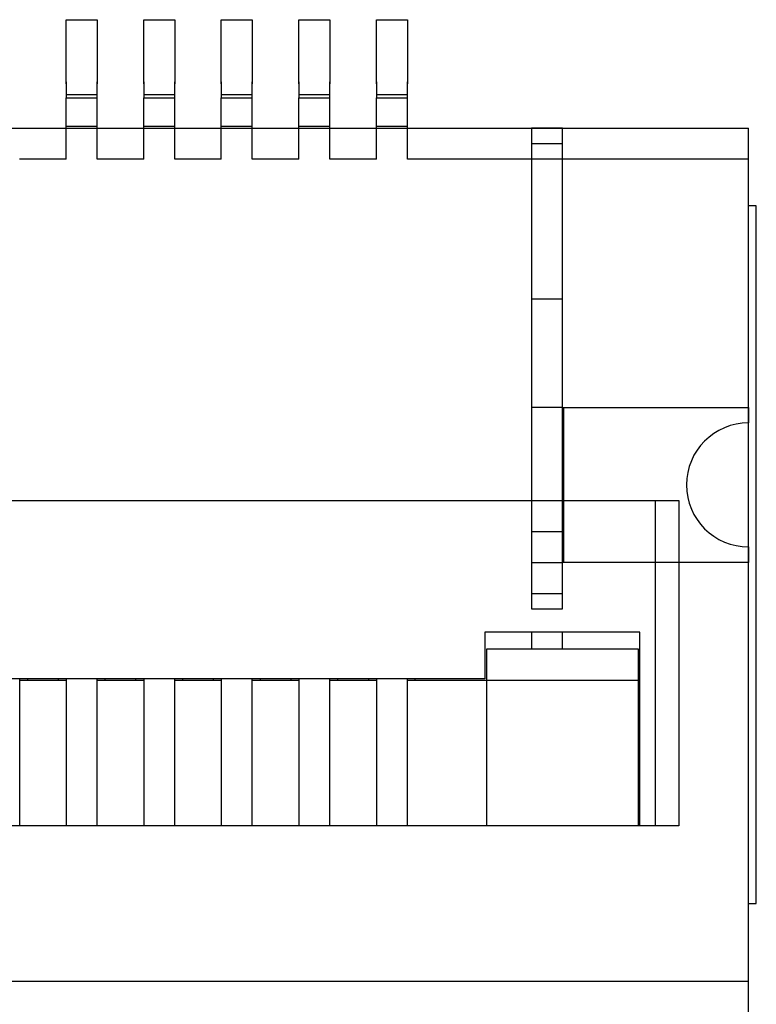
# Model space of a CAD drawing. Header units: inches. Extents: x -13 to 240, y -18 to 126.
# Tile 63 of 112: x 192.93 to 197.68, y 47.62 to 53.97. Entities that reach past the tile are written whole.
import ezdxf

# ---------------------------------------------------------------- set-up
doc = ezdxf.new("R2010")
doc.units = ezdxf.units.IN
doc.header["$LTSCALE"] = 1.21
doc.header["$MEASUREMENT"] = 0
doc.layers.get('0').update_dxf_attribs({"linetype": 'CONTINUOUS'})
doc.layers.add('6871XX149022_PATTE_1', color=7, linetype='CONTINUOUS')

msp = doc.modelspace()

# ---------------------------------------------------------------- linework, layer by layer
at = {"color": 7, "linetype": 'Continuous'}
for p, q in [((193.2266, 53.5518), (193.2266, 53.9663)), ((193.2266, 53.9663), (193.4266, 53.9663)), ((193.4266, 53.9663), (193.4266, 53.5518)), ((193.7266, 53.5518), (193.7266, 53.9663)), ((193.7266, 53.9663), (193.9266, 53.9663)), ((193.9266, 53.9663), (193.9266, 53.5518)), ((194.2266, 53.5518), (194.2266, 53.9663)), ((194.2266, 53.9663), (194.4266, 53.9663)), ((194.4266, 53.9663), (194.4266, 53.5518)), ((194.7266, 53.5518), (194.7266, 53.9663)), ((194.7266, 53.9663), (194.9266, 53.9663)), ((194.9266, 53.9663), (194.9266, 53.5518)), ((195.2266, 53.5518), (195.2266, 53.9663)), ((195.2266, 53.9663), (195.4266, 53.9663)), ((195.4266, 53.9663), (195.4266, 53.5518)), ((193.2268, 53.5659), (193.2268, 53.4623)), ((193.4268, 53.4623), (193.4268, 53.5659)), ((193.7268, 53.5659), (193.7268, 53.4623)), ((193.9268, 53.4623), (193.9268, 53.5659)), ((194.2268, 53.5659), (194.2268, 53.4623)), ((194.4268, 53.4623), (194.4268, 53.5659)), ((194.7268, 53.5659), (194.7268, 53.4623)), ((194.9268, 53.4623), (194.9268, 53.5659)), ((195.2268, 53.5659), (195.2268, 53.4623)), ((195.4268, 53.4623), (195.4268, 53.5659)), ((193.2268, 53.4833), (193.4268, 53.4833)), ((193.7268, 53.4833), (193.9268, 53.4833)), ((194.2268, 53.4833), (194.4268, 53.4833)), ((194.7268, 53.4833), (194.9268, 53.4833)), ((195.2268, 53.4833), (195.4268, 53.4833)), ((193.2266, 53.0663), (193.2266, 53.4623)), ((193.2266, 53.4623), (193.4266, 53.4623)), ((193.4266, 53.0663), (193.4266, 53.4623)), ((193.7266, 53.0663), (193.7266, 53.4623)), ((193.7266, 53.4623), (193.9266, 53.4623)), ((193.9266, 53.0663), (193.9266, 53.4623)), ((194.2266, 53.0663), (194.2266, 53.4623)), ((194.2266, 53.4623), (194.4266, 53.4623)), ((194.4266, 53.0663), (194.4266, 53.4623)), ((194.7266, 53.0663), (194.7266, 53.4623)), ((194.7266, 53.4623), (194.9266, 53.4623)), ((194.9266, 53.0663), (194.9266, 53.4623)), ((195.2266, 53.0663), (195.2266, 53.4623)), ((195.2266, 53.4623), (195.4266, 53.4623)), ((195.4266, 53.0663), (195.4266, 53.4623)), ((193.4266, 53.2769), (193.2266, 53.2769)), ((193.9266, 53.2769), (193.7266, 53.2769)), ((194.4266, 53.2769), (194.2266, 53.2769)), ((194.9266, 53.2769), (194.7266, 53.2769)), ((195.4266, 53.2769), (195.2266, 53.2769)), ((178.5266, 53.2663), (197.6266, 53.2663)), ((197.6266, 47.4663), (197.6266, 53.2663)), ((193.2266, 53.0663), (192.9266, 53.0663)), ((193.7266, 53.0663), (193.4266, 53.0663)), ((194.2266, 53.0663), (193.9266, 53.0663)), ((194.7266, 53.0663), (194.4266, 53.0663)), ((195.2266, 53.0663), (194.9266, 53.0663)), ((197.6266, 53.0663), (195.4266, 53.0663)), ((197.6768, 52.7659), (197.6266, 52.7659)), ((197.6768, 48.2659), (197.6768, 52.7659)), ((178.9766, 50.8663), (197.1766, 50.8663)), ((197.0266, 48.7663), (197.0266, 50.8663)), ((197.1766, 50.8663), (197.1766, 48.7663)), ((195.9268, 50.0159), (195.9268, 49.7159)), ((196.9268, 50.0159), (195.9268, 50.0159)), ((196.2266, 50.0159), (196.2266, 49.9059)), ((196.4266, 49.9059), (196.4266, 50.0159)), ((196.9268, 48.7663), (196.9268, 50.0159)), ((195.9368, 49.9059), (195.9368, 48.7663)), ((196.9168, 49.9059), (195.9368, 49.9059)), ((196.9168, 48.7663), (196.9168, 49.9059)), ((195.9268, 49.7159), (180.2268, 49.7159)), ((192.9268, 48.7663), (192.9268, 49.7159)), ((192.9268, 49.7059), (193.2268, 49.7059)), ((192.9766, 49.7159), (192.9766, 49.7059)), ((193.1766, 49.7059), (193.1766, 49.7159)), ((193.2268, 49.7159), (193.2268, 48.7663)), ((193.4268, 48.7663), (193.4268, 49.7159)), ((193.4268, 49.7059), (193.7268, 49.7059)), ((193.4766, 49.7159), (193.4766, 49.7059)), ((193.6766, 49.7059), (193.6766, 49.7159)), ((193.7268, 49.7159), (193.7268, 48.7663)), ((193.9268, 48.7663), (193.9268, 49.7159)), ((193.9268, 49.7059), (194.2268, 49.7059)), ((193.9766, 49.7159), (193.9766, 49.7059)), ((194.1766, 49.7059), (194.1766, 49.7159)), ((194.2268, 49.7159), (194.2268, 48.7663)), ((194.4268, 48.7663), (194.4268, 49.7159)), ((194.4268, 49.7059), (194.7268, 49.7059)), ((194.4766, 49.7159), (194.4766, 49.7059)), ((194.6766, 49.7059), (194.6766, 49.7159)), ((194.7268, 49.7159), (194.7268, 48.7663)), ((194.9268, 48.7663), (194.9268, 49.7159)), ((194.9268, 49.7059), (195.2268, 49.7059)), ((194.9766, 49.7159), (194.9766, 49.7059)), ((195.1766, 49.7159), (195.1766, 49.7059)), ((195.2268, 49.7159), (195.2268, 48.7663)), ((195.4268, 48.7663), (195.4268, 49.7159)), ((195.4268, 49.7059), (196.9168, 49.7059)), ((195.4766, 49.7059), (195.4766, 49.7159)), ((196.9168, 49.0663), (196.9268, 49.0663)), ((197.1766, 48.7663), (178.9766, 48.7663)), ((197.6266, 48.2659), (197.6768, 48.2659)), ((178.5266, 47.7663), (197.6266, 47.7663))]:
    msp.add_line(p, q, dxfattribs=at)
at = {"layer": '6871XX149022_PATTE_1', "color": 6, "linetype": 'Continuous'}
for p, q in [((196.2266, 53.2663), (196.2266, 50.1663)), ((196.4266, 53.2663), (196.2266, 53.2663)), ((196.4266, 50.1663), (196.4266, 53.2663)), ((196.4266, 53.1663), (196.2266, 53.1663)), ((196.2266, 52.1663), (196.4266, 52.1663)), ((196.4266, 51.4663), (197.6266, 51.4663)), ((196.4366, 50.4663), (196.4366, 51.4663)), ((197.6266, 51.4663), (197.6266, 51.3663)), ((196.2266, 50.6663), (196.4266, 50.6663)), ((197.6266, 50.5663), (197.6266, 50.4663)), ((197.6266, 50.4663), (196.4266, 50.4663)), ((196.2266, 50.2663), (196.4266, 50.2663)), ((196.2266, 50.1663), (196.4266, 50.1663))]:
    msp.add_line(p, q, dxfattribs=at)
at = {"layer": '6871XX149022_PATTE_1', "color": 7, "linetype": 'Continuous'}
for p, q in [((196.2266, 51.4683), (196.4266, 51.4683)), ((196.4266, 51.4663), (196.2266, 51.4663)), ((196.2266, 50.4663), (196.4266, 50.4663)), ((196.4266, 50.4643), (196.2266, 50.4643))]:
    msp.add_line(p, q, dxfattribs=at)
at = {"layer": '6871XX149022_PATTE_1', "color": 6, "linetype": 'Continuous'}
msp.add_arc((197.6266, 50.9663), 0.4, 90, 270, dxfattribs=at)

doc.saveas('drawing.dxf')
